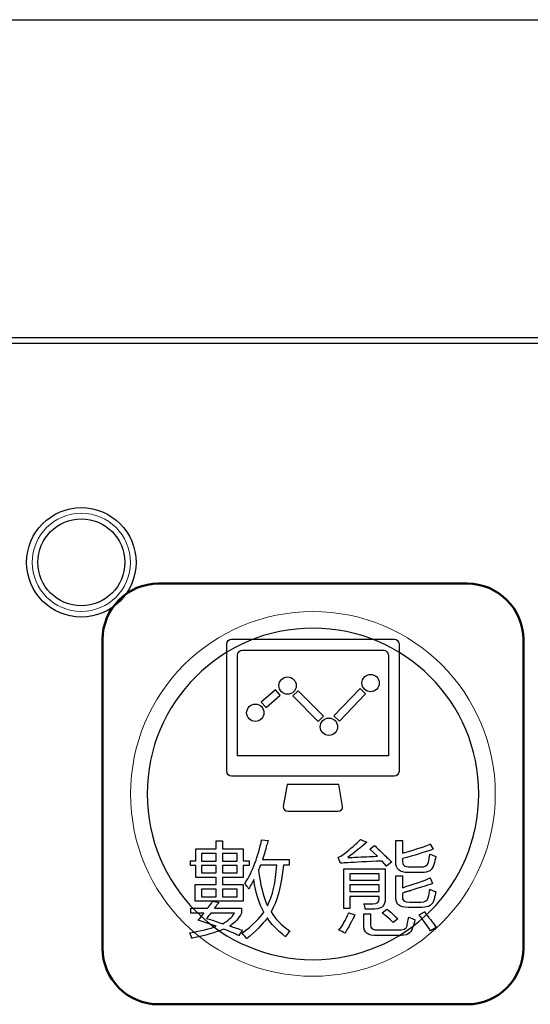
# Model space of a CAD drawing. Header units: millimetres. Extents: x 6964 to 8548, y -230 to 508.
# Tile 63 of 137: x 7382 to 7400, y 14 to 49. Entities that reach past the tile are written whole.
import ezdxf

# ---------------------------------------------------------------- set-up
doc = ezdxf.new("R2010")
doc.units = ezdxf.units.MM
doc.header["$LTSCALE"] = 3
doc.layers.add('layer 1', color=7, linetype='Continuous')

msp = doc.modelspace()

# ---------------------------------------------------------------- linework, layer by layer
at = {"linetype": 'Continuous', "lineweight": 30}
for p, q in [((7040.249, 49.214), (7439.249, 49.214)), ((7420.175, 37.87), (7272.842, 37.87))]:
    msp.add_line(p, q, dxfattribs=at)
at = {"layer": 'layer 1'}
for centre in [(7391.103, 25.475), (7394.063, 25.566), (7389.954, 24.507), (7392.579, 24.009)]:
    msp.add_ellipse(centre, major_axis=(0, 0.308), ratio=1, dxfattribs=at)
for points in [[(7420.175, 37.67), (7420.175, 37.67), (7272.842, 37.67), (7272.842, 37.67)], [(7388.94, 26.96), (7388.94, 27.054), (7389.017, 27.131), (7389.111, 27.131)], [(7389.111, 27.131), (7389.111, 27.131), (7394.906, 27.131), (7394.906, 27.131)], [(7394.906, 27.131), (7395, 27.131), (7395.077, 27.054), (7395.077, 26.96)], [(7388.94, 22.415), (7388.94, 22.415), (7388.94, 26.96), (7388.94, 26.96)], [(7389.32, 26.564), (7389.32, 26.658), (7389.397, 26.735), (7389.492, 26.735)], [(7389.492, 26.735), (7389.492, 26.735), (7394.526, 26.735), (7394.526, 26.735)], [(7394.526, 26.735), (7394.62, 26.735), (7394.697, 26.658), (7394.697, 26.564)], [(7395.077, 26.96), (7395.077, 26.96), (7395.077, 22.415), (7395.077, 22.415)], [(7389.32, 22.97), (7389.32, 22.97), (7389.32, 26.564), (7389.32, 26.564)], [(7394.697, 26.564), (7394.697, 26.564), (7394.697, 22.97), (7394.697, 22.97)], [(7390.668, 25.327), (7390.668, 25.327), (7390.166, 24.89), (7390.166, 24.89)], [(7390.838, 25.131), (7390.838, 25.131), (7390.668, 25.327), (7390.668, 25.327)], [(7391.291, 25.105), (7391.291, 25.105), (7391.476, 25.289), (7391.476, 25.289)], [(7391.476, 25.289), (7391.476, 25.289), (7392.382, 24.382), (7392.382, 24.382)], [(7393.688, 25.37), (7393.688, 25.37), (7392.758, 24.401), (7392.758, 24.401)], [(7393.886, 25.181), (7393.886, 25.181), (7393.688, 25.37), (7393.688, 25.37)], [(7390.336, 24.694), (7390.336, 24.694), (7390.838, 25.131), (7390.838, 25.131)], [(7392.197, 24.198), (7392.197, 24.198), (7391.291, 25.105), (7391.291, 25.105)], [(7392.955, 24.211), (7392.955, 24.211), (7393.886, 25.181), (7393.886, 25.181)], [(7390.166, 24.89), (7390.166, 24.89), (7390.336, 24.694), (7390.336, 24.694)], [(7392.382, 24.382), (7392.382, 24.382), (7392.197, 24.198), (7392.197, 24.198)], [(7392.758, 24.401), (7392.758, 24.401), (7392.955, 24.211), (7392.955, 24.211)], [(7394.697, 22.97), (7394.697, 22.97), (7389.32, 22.97), (7389.32, 22.97)], [(7389.111, 22.244), (7389.017, 22.244), (7388.94, 22.321), (7388.94, 22.415)], [(7394.906, 22.244), (7394.906, 22.244), (7389.111, 22.244), (7389.111, 22.244)], [(7395.077, 22.415), (7395.077, 22.321), (7395, 22.244), (7394.906, 22.244)], [(7391.086, 21.954), (7391.086, 21.954), (7390.949, 21.166), (7390.949, 21.166)], [(7392.931, 21.954), (7392.931, 21.954), (7391.086, 21.954), (7391.086, 21.954)], [(7393.067, 21.166), (7393.067, 21.166), (7392.931, 21.954), (7392.931, 21.954)], [(7390.949, 21.166), (7390.933, 21.073), (7391.026, 20.995), (7391.121, 20.995)], [(7392.896, 20.995), (7392.99, 20.995), (7393.083, 21.073), (7393.067, 21.166)], [(7391.121, 20.995), (7391.121, 20.995), (7392.896, 20.995), (7392.896, 20.995)], [(7388.559, 19.655), (7388.559, 19.655), (7388.559, 19.947), (7388.559, 19.947)], [(7388.559, 19.947), (7388.559, 19.947), (7388.779, 19.947), (7388.779, 19.947)], [(7388.779, 19.947), (7388.779, 19.947), (7388.779, 19.655), (7388.779, 19.655)], [(7389.582, 18.416), (7389.864, 18.874), (7390.063, 19.394), (7390.18, 19.977)], [(7390.18, 19.977), (7390.18, 19.977), (7390.413, 19.948), (7390.413, 19.948)], [(7390.355, 19.773), (7390.326, 19.647), (7390.277, 19.481), (7390.209, 19.277)], [(7390.413, 19.948), (7390.403, 19.91), (7390.384, 19.851), (7390.355, 19.773)], [(7393.108, 19.466), (7393.351, 19.661), (7393.55, 19.836), (7393.706, 19.992)], [(7393.925, 19.89), (7393.711, 19.705), (7393.487, 19.525), (7393.254, 19.35)], [(7393.706, 19.992), (7393.706, 19.992), (7393.925, 19.89), (7393.925, 19.89)], [(7394.041, 19.641), (7394.041, 19.641), (7394.202, 19.773), (7394.202, 19.773)], [(7394.202, 19.773), (7394.28, 19.705), (7394.382, 19.608), (7394.508, 19.481)], [(7394.961, 19.191), (7394.961, 19.191), (7394.961, 19.949), (7394.961, 19.949)], [(7394.961, 19.949), (7394.961, 19.949), (7395.195, 19.949), (7395.195, 19.949)], [(7395.195, 19.949), (7395.195, 19.949), (7395.195, 19.498), (7395.195, 19.498)], [(7395.195, 19.498), (7395.545, 19.595), (7395.875, 19.702), (7396.187, 19.818)], [(7396.187, 19.818), (7396.187, 19.818), (7396.289, 19.643), (7396.289, 19.643)], [(7387.831, 19.233), (7387.831, 19.233), (7387.831, 19.655), (7387.831, 19.655)], [(7387.831, 19.655), (7387.831, 19.655), (7388.559, 19.655), (7388.559, 19.655)], [(7388.035, 19.494), (7388.035, 19.494), (7388.035, 19.218), (7388.035, 19.218)], [(7388.559, 19.494), (7388.559, 19.494), (7388.035, 19.494), (7388.035, 19.494)], [(7388.559, 19.218), (7388.559, 19.218), (7388.559, 19.494), (7388.559, 19.494)], [(7388.779, 19.655), (7388.779, 19.655), (7389.522, 19.655), (7389.522, 19.655)], [(7389.303, 19.494), (7389.303, 19.494), (7388.779, 19.494), (7388.779, 19.494)], [(7388.779, 19.494), (7388.779, 19.494), (7388.779, 19.218), (7388.779, 19.218)], [(7389.303, 19.218), (7389.303, 19.218), (7389.303, 19.494), (7389.303, 19.494)], [(7389.522, 19.655), (7389.522, 19.655), (7389.522, 19.233), (7389.522, 19.233)], [(7392.903, 19.35), (7392.962, 19.379), (7393.03, 19.418), (7393.108, 19.466)], [(7392.991, 19.145), (7392.991, 19.145), (7392.903, 19.35), (7392.903, 19.35)], [(7393.254, 19.35), (7393.332, 19.35), (7393.448, 19.354), (7393.604, 19.364)], [(7393.604, 19.364), (7393.925, 19.374), (7394.158, 19.384), (7394.304, 19.394)], [(7394.304, 19.394), (7394.304, 19.394), (7394.041, 19.641), (7394.041, 19.641)], [(7394.508, 19.481), (7394.645, 19.354), (7394.747, 19.257), (7394.815, 19.189)], [(7396.289, 19.643), (7395.997, 19.536), (7395.633, 19.424), (7395.195, 19.308)], [(7395.195, 19.308), (7395.195, 19.308), (7395.195, 19.235), (7395.195, 19.235)], [(7396.129, 19.176), (7396.148, 19.264), (7396.162, 19.361), (7396.172, 19.468)], [(7396.172, 19.468), (7396.192, 19.458), (7396.216, 19.448), (7396.245, 19.439)], [(7396.245, 19.439), (7396.313, 19.41), (7396.362, 19.39), (7396.391, 19.38)], [(7396.391, 19.38), (7396.371, 19.283), (7396.347, 19.191), (7396.318, 19.103)], [(7387.641, 19.057), (7387.641, 19.057), (7387.641, 19.233), (7387.641, 19.233)], [(7387.641, 19.233), (7387.641, 19.233), (7387.831, 19.233), (7387.831, 19.233)], [(7387.831, 19.057), (7387.831, 19.057), (7387.641, 19.057), (7387.641, 19.057)], [(7387.831, 18.635), (7387.831, 18.635), (7387.831, 19.057), (7387.831, 19.057)], [(7388.035, 19.218), (7388.035, 19.218), (7388.559, 19.218), (7388.559, 19.218)], [(7388.035, 19.057), (7388.035, 19.057), (7388.035, 18.796), (7388.035, 18.796)], [(7388.559, 19.057), (7388.559, 19.057), (7388.035, 19.057), (7388.035, 19.057)], [(7388.559, 18.796), (7388.559, 18.796), (7388.559, 19.057), (7388.559, 19.057)], [(7388.779, 19.218), (7388.779, 19.218), (7389.303, 19.218), (7389.303, 19.218)], [(7388.779, 19.057), (7388.779, 19.057), (7388.779, 18.796), (7388.779, 18.796)], [(7389.303, 19.057), (7389.303, 19.057), (7388.779, 19.057), (7388.779, 19.057)], [(7389.303, 18.796), (7389.303, 18.796), (7389.303, 19.057), (7389.303, 19.057)], [(7389.522, 19.233), (7389.522, 19.233), (7389.74, 19.233), (7389.74, 19.233)], [(7389.74, 19.057), (7389.74, 19.057), (7389.522, 19.057), (7389.522, 19.057)], [(7389.522, 19.057), (7389.522, 19.057), (7389.522, 18.635), (7389.522, 18.635)], [(7389.74, 19.233), (7389.74, 19.233), (7389.74, 19.057), (7389.74, 19.057)], [(7390.106, 18.985), (7390.087, 18.947), (7390.073, 18.917), (7390.063, 18.898)], [(7390.136, 19.073), (7390.126, 19.054), (7390.116, 19.024), (7390.106, 18.985)], [(7390.72, 19.073), (7390.72, 19.073), (7390.136, 19.073), (7390.136, 19.073)], [(7390.209, 19.277), (7390.209, 19.277), (7391.157, 19.277), (7391.157, 19.277)], [(7390.384, 17.629), (7390.569, 17.969), (7390.68, 18.45), (7390.72, 19.073)], [(7390.953, 19.073), (7390.885, 18.343), (7390.739, 17.789), (7390.515, 17.41)], [(7391.157, 19.073), (7391.157, 19.073), (7390.953, 19.073), (7390.953, 19.073)], [(7391.157, 19.277), (7391.157, 19.277), (7391.157, 19.073), (7391.157, 19.073)], [(7393.254, 19.16), (7393.166, 19.16), (7393.078, 19.155), (7392.991, 19.145)], [(7394.479, 19.219), (7393.925, 19.199), (7393.516, 19.179), (7393.254, 19.16)], [(7394.625, 19.043), (7394.625, 19.043), (7394.479, 19.219), (7394.479, 19.219)], [(7394.815, 19.189), (7394.815, 19.189), (7394.625, 19.043), (7394.625, 19.043)], [(7395.399, 18.811), (7395.107, 18.811), (7394.961, 18.938), (7394.961, 19.191)], [(7395.195, 19.235), (7395.185, 19.079), (7395.277, 19.006), (7395.472, 19.016)], [(7395.472, 19.016), (7395.472, 19.016), (7395.851, 19.016), (7395.851, 19.016)], [(7395.851, 19.016), (7395.997, 19.006), (7396.089, 19.059), (7396.129, 19.176)], [(7396.318, 19.103), (7396.269, 18.899), (7396.124, 18.802), (7395.88, 18.811)], [(7388.559, 18.635), (7388.559, 18.635), (7387.831, 18.635), (7387.831, 18.635)], [(7388.035, 18.796), (7388.035, 18.796), (7388.559, 18.796), (7388.559, 18.796)], [(7388.559, 18.385), (7388.559, 18.385), (7388.559, 18.635), (7388.559, 18.635)], [(7388.779, 18.796), (7388.779, 18.796), (7389.303, 18.796), (7389.303, 18.796)], [(7389.522, 18.635), (7389.522, 18.635), (7388.779, 18.635), (7388.779, 18.635)], [(7388.779, 18.635), (7388.779, 18.635), (7388.779, 18.385), (7388.779, 18.385)], [(7390.063, 18.898), (7390.131, 18.383), (7390.238, 17.959), (7390.384, 17.629)], [(7393.108, 17.525), (7393.108, 17.525), (7393.108, 18.942), (7393.108, 18.942)], [(7393.108, 18.942), (7393.108, 18.942), (7394.582, 18.942), (7394.582, 18.942)], [(7393.327, 18.766), (7393.327, 18.766), (7393.327, 18.534), (7393.327, 18.534)], [(7394.363, 18.766), (7394.363, 18.766), (7393.327, 18.766), (7393.327, 18.766)], [(7394.363, 18.534), (7394.363, 18.534), (7394.363, 18.766), (7394.363, 18.766)], [(7394.582, 18.942), (7394.582, 18.942), (7394.582, 17.876), (7394.582, 17.876)], [(7394.961, 17.951), (7394.961, 17.951), (7394.961, 18.694), (7394.961, 18.694)], [(7394.961, 18.694), (7394.961, 18.694), (7395.195, 18.694), (7395.195, 18.694)], [(7395.195, 18.694), (7395.195, 18.694), (7395.195, 18.272), (7395.195, 18.272)], [(7395.195, 18.272), (7395.642, 18.407), (7395.973, 18.525), (7396.187, 18.622)], [(7395.88, 18.811), (7395.88, 18.811), (7395.399, 18.811), (7395.399, 18.811)], [(7396.187, 18.622), (7396.187, 18.622), (7396.274, 18.417), (7396.274, 18.417)], [(7387.816, 17.787), (7387.816, 17.787), (7387.816, 18.385), (7387.816, 18.385)], [(7387.816, 18.385), (7387.816, 18.385), (7388.559, 18.385), (7388.559, 18.385)], [(7388.779, 18.385), (7388.779, 18.385), (7389.522, 18.385), (7389.522, 18.385)], [(7389.522, 18.385), (7389.522, 18.385), (7389.522, 17.787), (7389.522, 17.787)], [(7389.684, 18.285), (7389.635, 18.353), (7389.601, 18.397), (7389.582, 18.416)], [(7389.727, 18.227), (7389.717, 18.236), (7389.703, 18.256), (7389.684, 18.285)], [(7389.815, 18.402), (7389.776, 18.324), (7389.747, 18.266), (7389.727, 18.227)], [(7389.902, 18.562), (7389.883, 18.523), (7389.854, 18.47), (7389.815, 18.402)], [(7390.253, 17.395), (7390.087, 17.697), (7389.971, 18.086), (7389.902, 18.562)], [(7393.327, 18.534), (7393.327, 18.534), (7394.363, 18.534), (7394.363, 18.534)], [(7393.327, 18.374), (7393.327, 18.374), (7393.327, 18.139), (7393.327, 18.139)], [(7394.363, 18.374), (7394.363, 18.374), (7393.327, 18.374), (7393.327, 18.374)], [(7394.363, 18.139), (7394.363, 18.139), (7394.363, 18.374), (7394.363, 18.374)], [(7396.274, 18.417), (7396.07, 18.35), (7395.74, 18.247), (7395.282, 18.111)], [(7388.035, 18.224), (7388.035, 18.224), (7388.035, 17.948), (7388.035, 17.948)], [(7388.559, 18.224), (7388.559, 18.224), (7388.035, 18.224), (7388.035, 18.224)], [(7388.035, 17.948), (7388.035, 17.948), (7388.559, 17.948), (7388.559, 17.948)], [(7388.559, 17.948), (7388.559, 17.948), (7388.559, 18.224), (7388.559, 18.224)], [(7389.303, 18.224), (7389.303, 18.224), (7388.779, 18.224), (7388.779, 18.224)], [(7388.779, 18.224), (7388.779, 18.224), (7388.779, 17.948), (7388.779, 17.948)], [(7388.779, 17.948), (7388.779, 17.948), (7389.303, 17.948), (7389.303, 17.948)], [(7389.303, 17.948), (7389.303, 17.948), (7389.303, 18.224), (7389.303, 18.224)], [(7393.327, 18.139), (7393.327, 18.139), (7394.363, 18.139), (7394.363, 18.139)], [(7394.363, 17.963), (7394.363, 17.963), (7393.327, 17.963), (7393.327, 17.963)], [(7393.327, 17.963), (7393.327, 17.963), (7393.327, 17.525), (7393.327, 17.525)], [(7394.363, 17.89), (7394.363, 17.89), (7394.363, 17.963), (7394.363, 17.963)], [(7395.399, 17.571), (7395.097, 17.561), (7394.951, 17.688), (7394.961, 17.951)], [(7395.195, 17.98), (7395.185, 17.824), (7395.273, 17.751), (7395.457, 17.761)], [(7395.282, 18.111), (7395.613, 18.208), (7395.584, 18.198), (7395.195, 18.082)], [(7395.195, 18.082), (7395.195, 18.082), (7395.195, 17.98), (7395.195, 17.98)], [(7395.851, 17.761), (7396.007, 17.761), (7396.094, 17.814), (7396.114, 17.921)], [(7396.114, 17.921), (7396.143, 18.009), (7396.162, 18.106), (7396.172, 18.213)], [(7396.172, 18.213), (7396.192, 18.203), (7396.216, 18.194), (7396.245, 18.184)], [(7396.245, 18.184), (7396.313, 18.155), (7396.362, 18.135), (7396.391, 18.125)], [(7396.347, 17.951), (7396.337, 17.912), (7396.333, 17.883), (7396.333, 17.863)], [(7396.391, 18.125), (7396.381, 18.087), (7396.366, 18.028), (7396.347, 17.951)], [(7389.522, 17.787), (7389.522, 17.787), (7387.816, 17.787), (7387.816, 17.787)], [(7388.254, 17.541), (7388.292, 17.589), (7388.342, 17.652), (7388.399, 17.73)], [(7388.399, 17.73), (7388.409, 17.759), (7388.419, 17.779), (7388.429, 17.789)], [(7388.429, 17.789), (7388.429, 17.789), (7388.662, 17.745), (7388.662, 17.745)], [(7388.56, 17.614), (7388.531, 17.584), (7388.511, 17.56), (7388.502, 17.541)], [(7388.662, 17.745), (7388.633, 17.716), (7388.599, 17.672), (7388.56, 17.614)], [(7393.867, 17.511), (7393.867, 17.57), (7393.853, 17.632), (7393.823, 17.701)], [(7393.823, 17.701), (7393.94, 17.701), (7394.047, 17.701), (7394.145, 17.701)], [(7394.145, 17.701), (7394.3, 17.691), (7394.373, 17.754), (7394.363, 17.89)], [(7394.582, 17.876), (7394.592, 17.642), (7394.47, 17.52), (7394.218, 17.511)], [(7395.895, 17.571), (7395.895, 17.571), (7395.399, 17.571), (7395.399, 17.571)], [(7395.457, 17.761), (7395.457, 17.761), (7395.851, 17.761), (7395.851, 17.761)], [(7396.333, 17.863), (7396.284, 17.659), (7396.138, 17.561), (7395.895, 17.571)], [(7387.656, 17.365), (7387.656, 17.365), (7387.656, 17.541), (7387.656, 17.541)], [(7387.656, 17.541), (7387.656, 17.541), (7388.254, 17.541), (7388.254, 17.541)], [(7388.122, 17.365), (7388.122, 17.365), (7387.656, 17.365), (7387.656, 17.365)], [(7387.991, 17.19), (7388.02, 17.23), (7388.064, 17.288), (7388.122, 17.365)], [(7388.37, 17.365), (7388.322, 17.307), (7388.268, 17.244), (7388.21, 17.176)], [(7389.217, 17.365), (7389.217, 17.365), (7388.37, 17.365), (7388.37, 17.365)], [(7388.502, 17.541), (7388.502, 17.541), (7389.465, 17.541), (7389.465, 17.541)], [(7388.793, 16.986), (7388.978, 17.093), (7389.12, 17.22), (7389.217, 17.365)], [(7389.465, 17.365), (7389.358, 17.171), (7389.217, 17.015), (7389.042, 16.898)], [(7389.465, 17.541), (7389.465, 17.541), (7389.465, 17.365), (7389.465, 17.365)], [(7389.48, 16.651), (7389.859, 16.933), (7390.116, 17.181), (7390.253, 17.395)], [(7390.515, 17.41), (7390.661, 17.166), (7390.885, 16.938), (7391.187, 16.724)], [(7392.933, 16.753), (7393.059, 16.908), (7393.176, 17.118), (7393.282, 17.38)], [(7393.327, 17.525), (7393.327, 17.525), (7393.108, 17.525), (7393.108, 17.525)], [(7393.502, 17.307), (7393.434, 17.161), (7393.327, 16.957), (7393.18, 16.694)], [(7393.282, 17.38), (7393.282, 17.38), (7393.502, 17.307), (7393.502, 17.307)], [(7393.822, 16.928), (7393.822, 16.928), (7393.822, 17.336), (7393.822, 17.336)], [(7393.822, 17.336), (7393.822, 17.336), (7394.056, 17.336), (7394.056, 17.336)], [(7394.218, 17.511), (7394.081, 17.511), (7393.965, 17.511), (7393.867, 17.511)], [(7394.056, 17.336), (7394.056, 17.336), (7394.056, 16.957), (7394.056, 16.957)], [(7394.479, 17.38), (7394.479, 17.38), (7394.64, 17.511), (7394.64, 17.511)], [(7394.61, 17.263), (7394.552, 17.312), (7394.508, 17.351), (7394.479, 17.38)], [(7394.873, 17.03), (7394.815, 17.088), (7394.727, 17.166), (7394.61, 17.263)], [(7394.64, 17.511), (7394.766, 17.414), (7394.897, 17.297), (7395.034, 17.161)], [(7395.369, 16.957), (7395.379, 17.015), (7395.398, 17.103), (7395.427, 17.22)], [(7395.427, 17.22), (7395.505, 17.19), (7395.578, 17.161), (7395.646, 17.132)], [(7395.793, 17.307), (7395.793, 17.307), (7395.982, 17.409), (7395.982, 17.409)], [(7396.201, 16.738), (7396.026, 16.991), (7395.89, 17.18), (7395.793, 17.307)], [(7395.982, 17.409), (7396.128, 17.224), (7396.269, 17.04), (7396.405, 16.855)], [(7387.612, 16.665), (7388.02, 16.733), (7388.337, 16.811), (7388.56, 16.898)], [(7387.918, 17.118), (7387.938, 17.137), (7387.962, 17.161), (7387.991, 17.19)], [(7388.56, 16.898), (7388.56, 16.898), (7387.918, 17.118), (7387.918, 17.118)], [(7388.21, 17.176), (7388.229, 17.166), (7388.264, 17.156), (7388.312, 17.147)], [(7388.312, 17.147), (7388.439, 17.108), (7388.599, 17.054), (7388.793, 16.986)], [(7389.042, 16.898), (7389.198, 16.86), (7389.348, 16.811), (7389.494, 16.753)], [(7390.384, 17.191), (7390.209, 16.958), (7389.961, 16.709), (7389.64, 16.446)], [(7391.026, 16.519), (7390.734, 16.763), (7390.52, 16.986), (7390.384, 17.191)], [(7394.289, 16.563), (7393.968, 16.553), (7393.812, 16.675), (7393.822, 16.928)], [(7394.056, 16.957), (7394.046, 16.821), (7394.143, 16.757), (7394.347, 16.767)], [(7395.034, 17.161), (7395.034, 17.161), (7394.873, 17.03), (7394.873, 17.03)], [(7395.018, 16.767), (7395.223, 16.757), (7395.339, 16.806), (7395.369, 16.913)], [(7395.369, 16.913), (7395.369, 16.923), (7395.369, 16.938), (7395.369, 16.957)], [(7395.646, 17.132), (7395.616, 17.015), (7395.587, 16.918), (7395.558, 16.84)], [(7396.405, 16.855), (7396.405, 16.855), (7396.201, 16.738), (7396.201, 16.738)], [(7387.656, 16.563), (7387.636, 16.611), (7387.621, 16.646), (7387.612, 16.665)], [(7387.699, 16.476), (7387.69, 16.485), (7387.675, 16.514), (7387.656, 16.563)], [(7388.823, 16.796), (7388.55, 16.67), (7388.176, 16.563), (7387.699, 16.476)], [(7389.362, 16.563), (7389.188, 16.651), (7389.008, 16.728), (7388.823, 16.796)], [(7389.494, 16.753), (7389.494, 16.753), (7389.362, 16.563), (7389.362, 16.563)], [(7389.64, 16.446), (7389.611, 16.505), (7389.557, 16.573), (7389.48, 16.651)], [(7391.055, 16.564), (7391.045, 16.544), (7391.036, 16.529), (7391.026, 16.519)], [(7391.187, 16.724), (7391.167, 16.704), (7391.123, 16.651), (7391.055, 16.564)], [(7393.152, 16.651), (7393.083, 16.689), (7393.01, 16.724), (7392.933, 16.753)], [(7393.18, 16.694), (7393.18, 16.704), (7393.171, 16.689), (7393.152, 16.651)], [(7395.062, 16.563), (7395.062, 16.563), (7394.289, 16.563), (7394.289, 16.563)], [(7394.347, 16.767), (7394.347, 16.767), (7395.018, 16.767), (7395.018, 16.767)], [(7395.558, 16.84), (7395.509, 16.646), (7395.344, 16.553), (7395.062, 16.563)]]:
    msp.add_open_spline(points, degree=3, dxfattribs=at)
for points in [[(7385.703, 29.869), (7385.703, 30.946), (7384.83, 31.819), (7383.753, 31.819), (7383.753, 31.819), (7382.676, 31.819), (7381.803, 30.946), (7381.803, 29.869), (7381.803, 29.869), (7381.803, 28.792), (7382.676, 27.919), (7383.753, 27.919), (7383.753, 27.919), (7384.83, 27.919), (7385.703, 28.792), (7385.703, 29.869)], [(7385.303, 29.869), (7385.303, 30.725), (7384.609, 31.419), (7383.753, 31.419), (7383.753, 31.419), (7382.897, 31.419), (7382.203, 30.725), (7382.203, 29.869), (7382.203, 29.869), (7382.203, 29.013), (7382.897, 28.319), (7383.753, 28.319), (7383.753, 28.319), (7384.609, 28.319), (7385.303, 29.013), (7385.303, 29.869)]]:
    msp.add_open_spline(points, degree=3, knots=[0, 0, 0, 0, 0.2, 0.2, 0.2, 0.2, 0.4, 0.4, 0.4, 0.4, 0.6, 0.6, 0.6, 0.6, 1, 1, 1, 1], dxfattribs=at)
at = {"layer": 'layer 1', "lineweight": 9}
for points, knots in [([(7385.504, 29.869), (7385.504, 30.836), (7384.72, 31.619), (7383.753, 31.619), (7383.753, 31.619), (7382.787, 31.619), (7382.003, 30.836), (7382.003, 29.869), (7382.003, 29.869), (7382.003, 28.903), (7382.787, 28.119), (7383.753, 28.119), (7383.753, 28.119), (7384.72, 28.119), (7385.504, 28.903), (7385.504, 29.869)], [0, 0, 0, 0, 0.2, 0.2, 0.2, 0.2, 0.4, 0.4, 0.4, 0.4, 0.6, 0.6, 0.6, 0.6, 1, 1, 1, 1]), ([(7398.508, 21.614), (7398.508, 25.204), (7395.598, 28.114), (7392.008, 28.114), (7392.008, 28.114), (7388.419, 28.114), (7385.508, 25.204), (7385.508, 21.614), (7385.508, 21.614), (7385.508, 18.024), (7388.419, 15.114), (7392.008, 15.114)], [0, 0, 0, 0, 0.2, 0.2, 0.2, 0.2, 0.4, 0.4, 0.4, 0.4, 0.6, 0.6, 0.6, 0.6])]:
    msp.add_open_spline(points, degree=3, knots=knots, dxfattribs=at)
at = {"layer": 'layer 1', "lineweight": 50}
for points in [[(7384.508, 27.114), (7384.508, 28.214), (7385.408, 29.114), (7386.508, 29.114)], [(7386.508, 29.114), (7386.508, 29.114), (7397.508, 29.114), (7397.508, 29.114)], [(7397.508, 29.114), (7398.609, 29.114), (7399.508, 28.214), (7399.508, 27.114)], [(7384.508, 16.114), (7384.508, 16.114), (7384.508, 27.114), (7384.508, 27.114)], [(7399.508, 27.114), (7399.508, 27.114), (7399.508, 16.114), (7399.508, 16.114)], [(7386.508, 14.114), (7385.408, 14.114), (7384.508, 15.014), (7384.508, 16.114)], [(7399.508, 16.114), (7399.508, 15.014), (7398.609, 14.114), (7397.508, 14.114)], [(7397.508, 14.114), (7397.508, 14.114), (7386.508, 14.114), (7386.508, 14.114)]]:
    msp.add_open_spline(points, degree=3, dxfattribs=at)
at = {"layer": 'layer 1', "lineweight": 25}
for points, knots in [([(7397.918, 21.614), (7397.918, 24.878), (7395.272, 27.523), (7392.009, 27.523), (7392.009, 27.523), (7388.745, 27.523), (7386.099, 24.878), (7386.099, 21.614)], [0, 0, 0, 0, 0.2, 0.2, 0.2, 0.2, 0.4, 0.4, 0.4, 0.4]), ([(7386.099, 21.614), (7386.099, 18.351), (7388.745, 15.705), (7392.008, 15.705), (7392.008, 15.705), (7395.272, 15.705), (7397.918, 18.351), (7397.918, 21.614)], [0.4, 0.4, 0.4, 0.4, 0.6, 0.6, 0.6, 0.6, 1, 1, 1, 1])]:
    msp.add_open_spline(points, degree=3, knots=knots, dxfattribs=at)
at = {"layer": 'layer 1', "lineweight": 9}
for points in [[(7392.008, 15.114), (7395.598, 15.114), (7398.508, 18.024), (7398.508, 21.614)], [(7388.559, 19.655), (7388.559, 19.655), (7388.559, 19.947), (7388.559, 19.947)], [(7388.559, 19.947), (7388.559, 19.947), (7388.779, 19.947), (7388.779, 19.947)], [(7388.779, 19.947), (7388.779, 19.947), (7388.779, 19.655), (7388.779, 19.655)], [(7389.582, 18.416), (7389.864, 18.874), (7390.063, 19.394), (7390.18, 19.977)], [(7390.18, 19.977), (7390.18, 19.977), (7390.413, 19.948), (7390.413, 19.948)], [(7390.355, 19.773), (7390.326, 19.647), (7390.277, 19.481), (7390.209, 19.277)], [(7390.413, 19.948), (7390.403, 19.91), (7390.384, 19.851), (7390.355, 19.773)], [(7393.108, 19.466), (7393.351, 19.661), (7393.55, 19.836), (7393.706, 19.992)], [(7393.925, 19.89), (7393.711, 19.705), (7393.487, 19.525), (7393.254, 19.35)], [(7393.706, 19.992), (7393.706, 19.992), (7393.925, 19.89), (7393.925, 19.89)], [(7394.041, 19.641), (7394.041, 19.641), (7394.202, 19.773), (7394.202, 19.773)], [(7394.202, 19.773), (7394.28, 19.705), (7394.382, 19.608), (7394.508, 19.481)], [(7394.961, 19.191), (7394.961, 19.191), (7394.961, 19.949), (7394.961, 19.949)], [(7394.961, 19.949), (7394.961, 19.949), (7395.195, 19.949), (7395.195, 19.949)], [(7395.195, 19.949), (7395.195, 19.949), (7395.195, 19.498), (7395.195, 19.498)], [(7395.195, 19.498), (7395.545, 19.595), (7395.875, 19.702), (7396.187, 19.818)], [(7396.187, 19.818), (7396.187, 19.818), (7396.289, 19.643), (7396.289, 19.643)], [(7387.831, 19.233), (7387.831, 19.233), (7387.831, 19.655), (7387.831, 19.655)], [(7387.831, 19.655), (7387.831, 19.655), (7388.559, 19.655), (7388.559, 19.655)], [(7388.035, 19.494), (7388.035, 19.494), (7388.035, 19.218), (7388.035, 19.218)], [(7388.559, 19.494), (7388.559, 19.494), (7388.035, 19.494), (7388.035, 19.494)], [(7388.559, 19.218), (7388.559, 19.218), (7388.559, 19.494), (7388.559, 19.494)], [(7388.779, 19.655), (7388.779, 19.655), (7389.522, 19.655), (7389.522, 19.655)], [(7389.303, 19.494), (7389.303, 19.494), (7388.779, 19.494), (7388.779, 19.494)], [(7388.779, 19.494), (7388.779, 19.494), (7388.779, 19.218), (7388.779, 19.218)], [(7389.303, 19.218), (7389.303, 19.218), (7389.303, 19.494), (7389.303, 19.494)], [(7389.522, 19.655), (7389.522, 19.655), (7389.522, 19.233), (7389.522, 19.233)], [(7392.903, 19.35), (7392.962, 19.379), (7393.03, 19.418), (7393.108, 19.466)], [(7392.991, 19.145), (7392.991, 19.145), (7392.903, 19.35), (7392.903, 19.35)], [(7393.254, 19.35), (7393.332, 19.35), (7393.448, 19.354), (7393.604, 19.364)], [(7393.604, 19.364), (7393.925, 19.374), (7394.158, 19.384), (7394.304, 19.394)], [(7394.304, 19.394), (7394.304, 19.394), (7394.041, 19.641), (7394.041, 19.641)], [(7394.508, 19.481), (7394.645, 19.354), (7394.747, 19.257), (7394.815, 19.189)], [(7396.289, 19.643), (7395.997, 19.536), (7395.633, 19.424), (7395.195, 19.308)], [(7395.195, 19.308), (7395.195, 19.308), (7395.195, 19.235), (7395.195, 19.235)], [(7396.129, 19.176), (7396.148, 19.264), (7396.162, 19.361), (7396.172, 19.468)], [(7396.172, 19.468), (7396.192, 19.458), (7396.216, 19.448), (7396.245, 19.439)], [(7396.245, 19.439), (7396.313, 19.41), (7396.362, 19.39), (7396.391, 19.38)], [(7396.391, 19.38), (7396.371, 19.283), (7396.347, 19.191), (7396.318, 19.103)], [(7387.641, 19.057), (7387.641, 19.057), (7387.641, 19.233), (7387.641, 19.233)], [(7387.641, 19.233), (7387.641, 19.233), (7387.831, 19.233), (7387.831, 19.233)], [(7387.831, 19.057), (7387.831, 19.057), (7387.641, 19.057), (7387.641, 19.057)], [(7387.831, 18.635), (7387.831, 18.635), (7387.831, 19.057), (7387.831, 19.057)], [(7388.035, 19.218), (7388.035, 19.218), (7388.559, 19.218), (7388.559, 19.218)], [(7388.035, 19.057), (7388.035, 19.057), (7388.035, 18.796), (7388.035, 18.796)], [(7388.559, 19.057), (7388.559, 19.057), (7388.035, 19.057), (7388.035, 19.057)], [(7388.559, 18.796), (7388.559, 18.796), (7388.559, 19.057), (7388.559, 19.057)], [(7388.779, 19.218), (7388.779, 19.218), (7389.303, 19.218), (7389.303, 19.218)], [(7388.779, 19.057), (7388.779, 19.057), (7388.779, 18.796), (7388.779, 18.796)], [(7389.303, 19.057), (7389.303, 19.057), (7388.779, 19.057), (7388.779, 19.057)], [(7389.303, 18.796), (7389.303, 18.796), (7389.303, 19.057), (7389.303, 19.057)], [(7389.522, 19.233), (7389.522, 19.233), (7389.74, 19.233), (7389.74, 19.233)], [(7389.74, 19.057), (7389.74, 19.057), (7389.522, 19.057), (7389.522, 19.057)], [(7389.522, 19.057), (7389.522, 19.057), (7389.522, 18.635), (7389.522, 18.635)], [(7389.74, 19.233), (7389.74, 19.233), (7389.74, 19.057), (7389.74, 19.057)], [(7390.106, 18.985), (7390.087, 18.947), (7390.073, 18.917), (7390.063, 18.898)], [(7390.136, 19.073), (7390.126, 19.054), (7390.116, 19.024), (7390.106, 18.985)], [(7390.72, 19.073), (7390.72, 19.073), (7390.136, 19.073), (7390.136, 19.073)], [(7390.209, 19.277), (7390.209, 19.277), (7391.157, 19.277), (7391.157, 19.277)], [(7390.384, 17.629), (7390.569, 17.969), (7390.68, 18.45), (7390.72, 19.073)], [(7390.953, 19.073), (7390.885, 18.343), (7390.739, 17.789), (7390.515, 17.41)], [(7391.157, 19.073), (7391.157, 19.073), (7390.953, 19.073), (7390.953, 19.073)], [(7391.157, 19.277), (7391.157, 19.277), (7391.157, 19.073), (7391.157, 19.073)], [(7393.254, 19.16), (7393.166, 19.16), (7393.078, 19.155), (7392.991, 19.145)], [(7394.479, 19.219), (7393.925, 19.199), (7393.516, 19.179), (7393.254, 19.16)], [(7394.625, 19.043), (7394.625, 19.043), (7394.479, 19.219), (7394.479, 19.219)], [(7394.815, 19.189), (7394.815, 19.189), (7394.625, 19.043), (7394.625, 19.043)], [(7395.399, 18.811), (7395.107, 18.811), (7394.961, 18.938), (7394.961, 19.191)], [(7395.195, 19.235), (7395.185, 19.079), (7395.277, 19.006), (7395.472, 19.016)], [(7395.472, 19.016), (7395.472, 19.016), (7395.851, 19.016), (7395.851, 19.016)], [(7395.851, 19.016), (7395.997, 19.006), (7396.089, 19.059), (7396.129, 19.176)], [(7396.318, 19.103), (7396.269, 18.899), (7396.124, 18.802), (7395.88, 18.811)], [(7388.559, 18.635), (7388.559, 18.635), (7387.831, 18.635), (7387.831, 18.635)], [(7388.035, 18.796), (7388.035, 18.796), (7388.559, 18.796), (7388.559, 18.796)], [(7388.559, 18.385), (7388.559, 18.385), (7388.559, 18.635), (7388.559, 18.635)], [(7388.779, 18.796), (7388.779, 18.796), (7389.303, 18.796), (7389.303, 18.796)], [(7389.522, 18.635), (7389.522, 18.635), (7388.779, 18.635), (7388.779, 18.635)], [(7388.779, 18.635), (7388.779, 18.635), (7388.779, 18.385), (7388.779, 18.385)], [(7390.063, 18.898), (7390.131, 18.383), (7390.238, 17.959), (7390.384, 17.629)], [(7393.108, 17.525), (7393.108, 17.525), (7393.108, 18.942), (7393.108, 18.942)], [(7393.108, 18.942), (7393.108, 18.942), (7394.582, 18.942), (7394.582, 18.942)], [(7393.327, 18.766), (7393.327, 18.766), (7393.327, 18.534), (7393.327, 18.534)], [(7394.363, 18.766), (7394.363, 18.766), (7393.327, 18.766), (7393.327, 18.766)], [(7394.363, 18.534), (7394.363, 18.534), (7394.363, 18.766), (7394.363, 18.766)], [(7394.582, 18.942), (7394.582, 18.942), (7394.582, 17.876), (7394.582, 17.876)], [(7394.961, 17.951), (7394.961, 17.951), (7394.961, 18.694), (7394.961, 18.694)], [(7394.961, 18.694), (7394.961, 18.694), (7395.195, 18.694), (7395.195, 18.694)], [(7395.195, 18.694), (7395.195, 18.694), (7395.195, 18.272), (7395.195, 18.272)], [(7395.195, 18.272), (7395.642, 18.407), (7395.973, 18.525), (7396.187, 18.622)], [(7395.88, 18.811), (7395.88, 18.811), (7395.399, 18.811), (7395.399, 18.811)], [(7396.187, 18.622), (7396.187, 18.622), (7396.274, 18.417), (7396.274, 18.417)], [(7387.816, 17.787), (7387.816, 17.787), (7387.816, 18.385), (7387.816, 18.385)], [(7387.816, 18.385), (7387.816, 18.385), (7388.559, 18.385), (7388.559, 18.385)], [(7388.779, 18.385), (7388.779, 18.385), (7389.522, 18.385), (7389.522, 18.385)], [(7389.522, 18.385), (7389.522, 18.385), (7389.522, 17.787), (7389.522, 17.787)], [(7389.684, 18.285), (7389.635, 18.353), (7389.601, 18.397), (7389.582, 18.416)], [(7389.727, 18.227), (7389.717, 18.236), (7389.703, 18.256), (7389.684, 18.285)], [(7389.815, 18.402), (7389.776, 18.324), (7389.747, 18.266), (7389.727, 18.227)], [(7389.902, 18.562), (7389.883, 18.523), (7389.854, 18.47), (7389.815, 18.402)], [(7390.253, 17.395), (7390.087, 17.697), (7389.971, 18.086), (7389.902, 18.562)], [(7393.327, 18.534), (7393.327, 18.534), (7394.363, 18.534), (7394.363, 18.534)], [(7393.327, 18.374), (7393.327, 18.374), (7393.327, 18.139), (7393.327, 18.139)], [(7394.363, 18.374), (7394.363, 18.374), (7393.327, 18.374), (7393.327, 18.374)], [(7394.363, 18.139), (7394.363, 18.139), (7394.363, 18.374), (7394.363, 18.374)], [(7396.274, 18.417), (7396.07, 18.35), (7395.74, 18.247), (7395.282, 18.111)], [(7388.035, 18.224), (7388.035, 18.224), (7388.035, 17.948), (7388.035, 17.948)], [(7388.559, 18.224), (7388.559, 18.224), (7388.035, 18.224), (7388.035, 18.224)], [(7388.035, 17.948), (7388.035, 17.948), (7388.559, 17.948), (7388.559, 17.948)], [(7388.559, 17.948), (7388.559, 17.948), (7388.559, 18.224), (7388.559, 18.224)], [(7389.303, 18.224), (7389.303, 18.224), (7388.779, 18.224), (7388.779, 18.224)], [(7388.779, 18.224), (7388.779, 18.224), (7388.779, 17.948), (7388.779, 17.948)], [(7388.779, 17.948), (7388.779, 17.948), (7389.303, 17.948), (7389.303, 17.948)], [(7389.303, 17.948), (7389.303, 17.948), (7389.303, 18.224), (7389.303, 18.224)], [(7393.327, 18.139), (7393.327, 18.139), (7394.363, 18.139), (7394.363, 18.139)], [(7394.363, 17.963), (7394.363, 17.963), (7393.327, 17.963), (7393.327, 17.963)], [(7393.327, 17.963), (7393.327, 17.963), (7393.327, 17.525), (7393.327, 17.525)], [(7394.363, 17.89), (7394.363, 17.89), (7394.363, 17.963), (7394.363, 17.963)], [(7395.399, 17.571), (7395.097, 17.561), (7394.951, 17.688), (7394.961, 17.951)], [(7395.195, 17.98), (7395.185, 17.824), (7395.273, 17.751), (7395.457, 17.761)], [(7395.282, 18.111), (7395.613, 18.208), (7395.584, 18.198), (7395.195, 18.082)], [(7395.195, 18.082), (7395.195, 18.082), (7395.195, 17.98), (7395.195, 17.98)], [(7395.851, 17.761), (7396.007, 17.761), (7396.094, 17.814), (7396.114, 17.921)], [(7396.114, 17.921), (7396.143, 18.009), (7396.162, 18.106), (7396.172, 18.213)], [(7396.172, 18.213), (7396.192, 18.203), (7396.216, 18.194), (7396.245, 18.184)], [(7396.245, 18.184), (7396.313, 18.155), (7396.362, 18.135), (7396.391, 18.125)], [(7396.347, 17.951), (7396.337, 17.912), (7396.333, 17.883), (7396.333, 17.863)], [(7396.391, 18.125), (7396.381, 18.087), (7396.366, 18.028), (7396.347, 17.951)], [(7389.522, 17.787), (7389.522, 17.787), (7387.816, 17.787), (7387.816, 17.787)], [(7388.254, 17.541), (7388.292, 17.589), (7388.342, 17.652), (7388.399, 17.73)], [(7388.399, 17.73), (7388.409, 17.759), (7388.419, 17.779), (7388.429, 17.789)], [(7388.429, 17.789), (7388.429, 17.789), (7388.662, 17.745), (7388.662, 17.745)], [(7388.56, 17.614), (7388.531, 17.584), (7388.511, 17.56), (7388.502, 17.541)], [(7388.662, 17.745), (7388.633, 17.716), (7388.599, 17.672), (7388.56, 17.614)], [(7393.867, 17.511), (7393.867, 17.57), (7393.853, 17.632), (7393.823, 17.701)], [(7393.823, 17.701), (7393.94, 17.701), (7394.047, 17.701), (7394.145, 17.701)], [(7394.145, 17.701), (7394.3, 17.691), (7394.373, 17.754), (7394.363, 17.89)], [(7394.582, 17.876), (7394.592, 17.642), (7394.47, 17.52), (7394.218, 17.511)], [(7395.895, 17.571), (7395.895, 17.571), (7395.399, 17.571), (7395.399, 17.571)], [(7395.457, 17.761), (7395.457, 17.761), (7395.851, 17.761), (7395.851, 17.761)], [(7396.333, 17.863), (7396.284, 17.659), (7396.138, 17.561), (7395.895, 17.571)], [(7387.656, 17.365), (7387.656, 17.365), (7387.656, 17.541), (7387.656, 17.541)], [(7387.656, 17.541), (7387.656, 17.541), (7388.254, 17.541), (7388.254, 17.541)], [(7388.122, 17.365), (7388.122, 17.365), (7387.656, 17.365), (7387.656, 17.365)], [(7387.991, 17.19), (7388.02, 17.23), (7388.064, 17.288), (7388.122, 17.365)], [(7388.37, 17.365), (7388.322, 17.307), (7388.268, 17.244), (7388.21, 17.176)], [(7389.217, 17.365), (7389.217, 17.365), (7388.37, 17.365), (7388.37, 17.365)], [(7388.502, 17.541), (7388.502, 17.541), (7389.465, 17.541), (7389.465, 17.541)], [(7388.793, 16.986), (7388.978, 17.093), (7389.12, 17.22), (7389.217, 17.365)], [(7389.465, 17.365), (7389.358, 17.171), (7389.217, 17.015), (7389.042, 16.898)], [(7389.465, 17.541), (7389.465, 17.541), (7389.465, 17.365), (7389.465, 17.365)], [(7389.48, 16.651), (7389.859, 16.933), (7390.116, 17.181), (7390.253, 17.395)], [(7390.515, 17.41), (7390.661, 17.166), (7390.885, 16.938), (7391.187, 16.724)], [(7392.933, 16.753), (7393.059, 16.908), (7393.176, 17.118), (7393.282, 17.38)], [(7393.327, 17.525), (7393.327, 17.525), (7393.108, 17.525), (7393.108, 17.525)], [(7393.502, 17.307), (7393.434, 17.161), (7393.327, 16.957), (7393.18, 16.694)], [(7393.282, 17.38), (7393.282, 17.38), (7393.502, 17.307), (7393.502, 17.307)], [(7393.822, 16.928), (7393.822, 16.928), (7393.822, 17.336), (7393.822, 17.336)], [(7393.822, 17.336), (7393.822, 17.336), (7394.056, 17.336), (7394.056, 17.336)], [(7394.218, 17.511), (7394.081, 17.511), (7393.965, 17.511), (7393.867, 17.511)], [(7394.056, 17.336), (7394.056, 17.336), (7394.056, 16.957), (7394.056, 16.957)], [(7394.479, 17.38), (7394.479, 17.38), (7394.64, 17.511), (7394.64, 17.511)], [(7394.61, 17.263), (7394.552, 17.312), (7394.508, 17.351), (7394.479, 17.38)], [(7394.873, 17.03), (7394.815, 17.088), (7394.727, 17.166), (7394.61, 17.263)], [(7394.64, 17.511), (7394.766, 17.414), (7394.897, 17.297), (7395.034, 17.161)], [(7395.369, 16.957), (7395.379, 17.015), (7395.398, 17.103), (7395.427, 17.22)], [(7395.427, 17.22), (7395.505, 17.19), (7395.578, 17.161), (7395.646, 17.132)], [(7395.793, 17.307), (7395.793, 17.307), (7395.982, 17.409), (7395.982, 17.409)], [(7396.201, 16.738), (7396.026, 16.991), (7395.89, 17.18), (7395.793, 17.307)], [(7395.982, 17.409), (7396.128, 17.224), (7396.269, 17.04), (7396.405, 16.855)], [(7387.612, 16.665), (7388.02, 16.733), (7388.337, 16.811), (7388.56, 16.898)], [(7387.918, 17.118), (7387.938, 17.137), (7387.962, 17.161), (7387.991, 17.19)], [(7388.56, 16.898), (7388.56, 16.898), (7387.918, 17.118), (7387.918, 17.118)], [(7388.21, 17.176), (7388.229, 17.166), (7388.264, 17.156), (7388.312, 17.147)], [(7388.312, 17.147), (7388.439, 17.108), (7388.599, 17.054), (7388.793, 16.986)], [(7389.042, 16.898), (7389.198, 16.86), (7389.348, 16.811), (7389.494, 16.753)], [(7390.384, 17.191), (7390.209, 16.958), (7389.961, 16.709), (7389.64, 16.446)], [(7391.026, 16.519), (7390.734, 16.763), (7390.52, 16.986), (7390.384, 17.191)], [(7394.289, 16.563), (7393.968, 16.553), (7393.812, 16.675), (7393.822, 16.928)], [(7394.056, 16.957), (7394.046, 16.821), (7394.143, 16.757), (7394.347, 16.767)], [(7395.034, 17.161), (7395.034, 17.161), (7394.873, 17.03), (7394.873, 17.03)], [(7395.018, 16.767), (7395.223, 16.757), (7395.339, 16.806), (7395.369, 16.913)], [(7395.369, 16.913), (7395.369, 16.923), (7395.369, 16.938), (7395.369, 16.957)], [(7395.646, 17.132), (7395.616, 17.015), (7395.587, 16.918), (7395.558, 16.84)], [(7396.405, 16.855), (7396.405, 16.855), (7396.201, 16.738), (7396.201, 16.738)], [(7387.656, 16.563), (7387.636, 16.611), (7387.621, 16.646), (7387.612, 16.665)], [(7387.699, 16.476), (7387.69, 16.485), (7387.675, 16.514), (7387.656, 16.563)], [(7388.823, 16.796), (7388.55, 16.67), (7388.176, 16.563), (7387.699, 16.476)], [(7389.362, 16.563), (7389.188, 16.651), (7389.008, 16.728), (7388.823, 16.796)], [(7389.494, 16.753), (7389.494, 16.753), (7389.362, 16.563), (7389.362, 16.563)], [(7389.64, 16.446), (7389.611, 16.505), (7389.557, 16.573), (7389.48, 16.651)], [(7391.055, 16.564), (7391.045, 16.544), (7391.036, 16.529), (7391.026, 16.519)], [(7391.187, 16.724), (7391.167, 16.704), (7391.123, 16.651), (7391.055, 16.564)], [(7393.152, 16.651), (7393.083, 16.689), (7393.01, 16.724), (7392.933, 16.753)], [(7393.18, 16.694), (7393.18, 16.704), (7393.171, 16.689), (7393.152, 16.651)], [(7395.062, 16.563), (7395.062, 16.563), (7394.289, 16.563), (7394.289, 16.563)], [(7394.347, 16.767), (7394.347, 16.767), (7395.018, 16.767), (7395.018, 16.767)], [(7395.558, 16.84), (7395.509, 16.646), (7395.344, 16.553), (7395.062, 16.563)]]:
    msp.add_open_spline(points, degree=3, dxfattribs=at)

doc.saveas('drawing.dxf')
